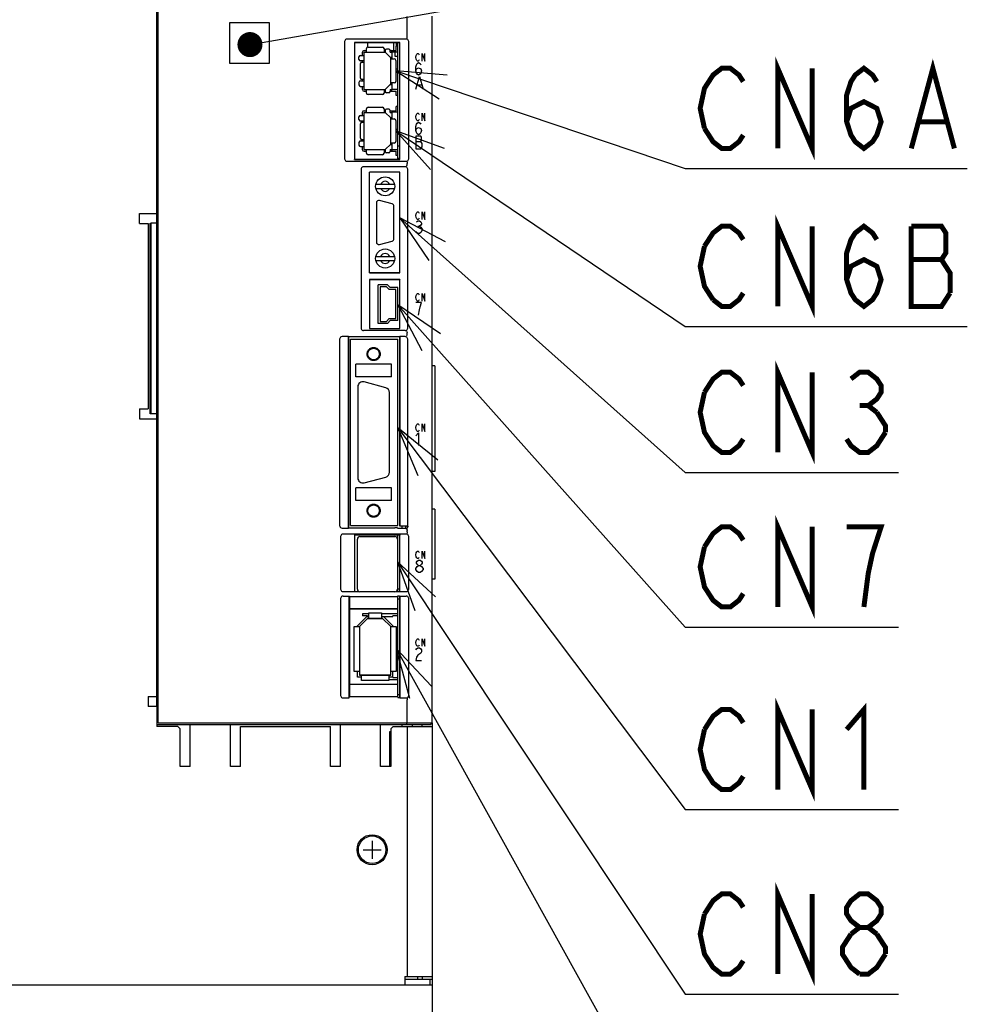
# Model space of a CAD drawing. Extents: x 147 to 2026, y 157 to 1386.
# Tile 14 of 30: x 1217 to 1406, y 798 to 995. Entities that reach past the tile are written whole.
import ezdxf

# ---------------------------------------------------------------- set-up
doc = ezdxf.new("R2010")
doc.units = 0
doc.header["$LTSCALE"] = 115.5
doc.linetypes.add('HIDDEN', pattern=[0.2, 0.1, -0.1])
doc.layers.get('0').update_dxf_attribs({"linetype": 'CONTINUOUS'})
for name, color, linetype in [('ALL_AXIS', 7, 'CONTINUOUS'), ('ALL_CURVE', 7, 'CONTINUOUS'), ('ALL_FEATURES', 7, 'CONTINUOUS'), ('ALL_NOTE', 7, 'CONTINUOUS'), ('DEFAULT_2', 8, 'HIDDEN')]:
    doc.layers.add(name, color=color, linetype=linetype)

msp = doc.modelspace()

# ---------------------------------------------------------------- linework, layer by layer
at = {"color": 7, "linetype": 'CONTINUOUS'}
for p, q in [((1286.05, 990.1), (1286.05, 989.145)), ((1291.35, 988.5), (1291.35, 990.1)), ((1291.85, 989.35), (1291.85, 990.1)), ((1286.35, 876.05), (1285.08, 876.05)), ((1292.1, 876.05), (1288.85, 876.05)), ((1292.1, 875.65), (1291.1, 875.65)), ((1290.3, 862.95), (1292.1, 862.95)), ((1291.1, 863.35), (1292.1, 863.35)), ((1296.1, 803.2), (1296.1, 803.7))]:
    msp.add_line(p, q, dxfattribs=at)
at = {"color": 2, "linetype": 'CONTINUOUS'}
msp.add_line((1294, 853.6), (1294, 803.7), dxfattribs=at)
at = {"layer": 'ALL_AXIS', "color": 7, "linetype": 'CONTINUOUS'}
for p, q in [((1244.3, 854.3), (1244.3, 1016)), ((1244, 857.6), (1244, 1003)), ((1299, 854.3), (1299, 995.388)), ((1292.1, 989.35), (1291.8, 989.35)), ((1292.1, 966.8), (1292.1, 990.1)), ((1292.1, 979.54), (1291.8, 979.54)), ((1292.1, 977.35), (1291.8, 977.35)), ((1292.1, 969.5), (1292.5, 969.5)), ((1292.1, 967.54), (1291.8, 967.54)), ((1292.1, 967), (1292.5, 967)), ((1287.85, 958.1), (1287.85, 950.3)), ((1290.979, 957.913), (1288.479, 958.583)), ((1291.35, 950.97), (1291.35, 957.43)), ((1288.479, 949.817), (1290.979, 950.487)), ((1289.709, 921.214), (1285.409, 922.366)), ((1284.15, 921.4), (1284.15, 903.2)), ((1290.45, 904.352), (1290.45, 920.248)), ((1285.409, 902.234), (1289.709, 903.386)), ((1293.7, 893.1), (1293.7, 893.544)), ((1284.05, 881), (1284.05, 891)), ((1284.55, 891.5), (1291.55, 891.5)), ((1292.05, 891), (1292.05, 881)), ((1292.1, 890.905), (1292.05, 890.905)), ((1292.1, 880.55), (1292.1, 891.8)), ((1291.55, 880.5), (1284.55, 880.5)), ((1292.1, 881.095), (1292.05, 881.095)), ((1292.1, 881.05), (1292.5, 881.05)), ((1292.1, 860), (1292.1, 879.602)), ((1292.1, 879.05), (1292.5, 879.05)), ((1292.1, 860), (1292.5, 860)), ((1294, 854.3), (1294, 858.918)), ((1244, 854), (1298.7, 854)), ((1244.3, 854.3), (1299, 854.3)), ((1293.942, 854), (1293.942, 854.3)), ((1298.7, 854.3), (1298.7, 854))]:
    msp.add_line(p, q, dxfattribs=at)
for radius in [3, 2.75]:
    msp.add_circle((1287, 829), radius, dxfattribs=at)
for centre, radius, start, end in [((1288.35, 958.1), 0.5, 75, 180), ((1290.85, 957.43), 0.5, 0, 75), ((1288.35, 950.3), 0.5, 180, 285), ((1290.85, 950.97), 0.5, 285, 360), ((1285.15, 921.4), 1, 75, 180), ((1289.45, 920.248), 1, 0, 75), ((1289.45, 904.352), 1, 285, 360), ((1285.15, 903.2), 1, 180, 285), ((1284.55, 891), 0.5, 90, 180), ((1291.55, 891), 0.5, 0, 90), ((1284.55, 881), 0.5, 180, 270), ((1291.55, 881), 0.5, 270, 360)]:
    msp.add_arc(centre, radius, start, end, dxfattribs=at)
at = {"layer": 'ALL_CURVE', "color": 4, "linetype": 'CONTINUOUS'}
for p, q in [((1295.705, 987.15), (1295.775, 987.525)), ((1295.775, 986.775), (1295.705, 987.15)), ((1295.775, 987.525), (1295.914, 987.775)), ((1295.914, 986.525), (1295.775, 986.775)), ((1295.914, 987.775), (1296.053, 987.9)), ((1296.053, 986.4), (1295.914, 986.525)), ((1296.053, 987.9), (1296.193, 987.9)), ((1296.193, 987.9), (1296.332, 987.775)), ((1296.332, 986.525), (1296.193, 986.4)), ((1296.332, 987.775), (1296.402, 987.65)), ((1296.402, 986.65), (1296.332, 986.525)), ((1296.959, 986.4), (1296.959, 987.9)), ((1296.959, 987.9), (1297.516, 986.4)), ((1297.516, 986.4), (1297.516, 987.9)), ((1295.705, 985.267), (1295.85, 985.683)), ((1295.705, 984.433), (1295.705, 985.267)), ((1295.705, 984.433), (1295.85, 984.85)), ((1295.85, 985.683), (1295.995, 985.892)), ((1295.85, 984.85), (1296.286, 985.058)), ((1295.995, 985.892), (1296.286, 986.1)), ((1296.193, 986.4), (1296.053, 986.4)), ((1296.286, 986.1), (1296.576, 985.892)), ((1296.286, 985.058), (1296.721, 984.85)), ((1296.576, 985.892), (1296.721, 985.683)), ((1296.721, 984.85), (1296.866, 984.433)), ((1295.85, 984.017), (1295.705, 984.433)), ((1295.705, 980.8), (1296.431, 983.3)), ((1295.995, 983.808), (1295.85, 984.017)), ((1296.286, 983.6), (1295.995, 983.808)), ((1296.576, 983.808), (1296.286, 983.6)), ((1296.431, 983.3), (1297.156, 980.8)), ((1296.721, 984.017), (1296.576, 983.808)), ((1296.866, 984.433), (1296.721, 984.017)), ((1295.995, 981.633), (1296.866, 981.633)), ((1295.705, 975.25), (1295.775, 975.625)), ((1295.775, 974.875), (1295.705, 975.25)), ((1295.775, 975.625), (1295.914, 975.875)), ((1295.914, 974.625), (1295.775, 974.875)), ((1295.914, 975.875), (1296.053, 976)), ((1296.053, 976), (1296.193, 976)), ((1296.193, 976), (1296.332, 975.875)), ((1296.332, 975.875), (1296.402, 975.75)), ((1296.402, 974.75), (1296.332, 974.625)), ((1296.959, 974.5), (1296.959, 976)), ((1296.959, 976), (1297.516, 974.5)), ((1297.516, 974.5), (1297.516, 976)), ((1295.705, 973.367), (1295.85, 973.783)), ((1295.705, 972.533), (1295.705, 973.367)), ((1295.705, 972.533), (1295.85, 972.95)), ((1295.85, 973.783), (1295.995, 973.992)), ((1295.85, 972.95), (1296.286, 973.158)), ((1296.053, 974.5), (1295.914, 974.625)), ((1295.995, 973.992), (1296.286, 974.2)), ((1296.193, 974.5), (1296.053, 974.5)), ((1296.332, 974.625), (1296.193, 974.5)), ((1296.286, 974.2), (1296.576, 973.992)), ((1296.286, 973.158), (1296.721, 972.95)), ((1296.576, 973.992), (1296.721, 973.783)), ((1296.721, 972.95), (1296.866, 972.533)), ((1295.85, 972.117), (1295.705, 972.533)), ((1295.705, 971.4), (1295.705, 968.9)), ((1296.721, 971.4), (1295.705, 971.4)), ((1295.995, 971.908), (1295.85, 972.117)), ((1296.286, 971.7), (1295.995, 971.908)), ((1296.576, 971.908), (1296.286, 971.7)), ((1296.721, 972.117), (1296.576, 971.908)), ((1296.866, 972.533), (1296.721, 972.117)), ((1296.866, 971.192), (1296.721, 971.4)), ((1296.866, 970.567), (1296.866, 971.192)), ((1295.705, 970.358), (1296.721, 970.358)), ((1295.705, 968.9), (1296.721, 968.9)), ((1296.721, 970.358), (1296.866, 970.567)), ((1297.011, 969.942), (1296.721, 970.358)), ((1296.721, 968.9), (1297.011, 969.317)), ((1297.011, 969.317), (1297.011, 969.942)), ((1295.705, 955.55), (1295.775, 955.925)), ((1295.775, 955.175), (1295.705, 955.55)), ((1295.775, 955.925), (1295.914, 956.175)), ((1295.914, 954.925), (1295.775, 955.175)), ((1295.914, 956.175), (1296.053, 956.3)), ((1296.053, 956.3), (1296.193, 956.3)), ((1296.193, 956.3), (1296.332, 956.175)), ((1296.332, 956.175), (1296.402, 956.05)), ((1296.402, 955.05), (1296.332, 954.925)), ((1296.959, 954.8), (1296.959, 956.3)), ((1296.959, 956.3), (1297.516, 954.8)), ((1297.516, 954.8), (1297.516, 956.3)), ((1295.85, 954.292), (1296.14, 954.5)), ((1296.053, 954.8), (1295.914, 954.925)), ((1296.193, 954.8), (1296.053, 954.8)), ((1296.14, 954.5), (1296.431, 954.5)), ((1296.14, 953.458), (1296.431, 953.458)), ((1296.332, 954.925), (1296.193, 954.8)), ((1296.431, 954.5), (1296.721, 954.292)), ((1296.721, 953.667), (1296.431, 953.458)), ((1296.431, 953.458), (1296.721, 953.25)), ((1296.721, 954.292), (1296.866, 954.083)), ((1296.866, 953.875), (1296.721, 953.667)), ((1296.721, 953.25), (1297.011, 952.833)), ((1296.866, 954.083), (1296.866, 953.875)), ((1295.85, 952.208), (1295.705, 952.417)), ((1296.14, 952), (1295.85, 952.208)), ((1296.431, 952), (1296.14, 952)), ((1296.721, 952.208), (1296.431, 952)), ((1297.011, 952.625), (1296.721, 952.208)), ((1297.011, 952.833), (1297.011, 952.625)), ((1295.705, 939.25), (1295.775, 939.625)), ((1295.775, 939.625), (1295.914, 939.875)), ((1295.914, 939.875), (1296.053, 940)), ((1296.053, 940), (1296.193, 940)), ((1296.193, 940), (1296.332, 939.875)), ((1296.332, 939.875), (1296.402, 939.75)), ((1296.959, 938.5), (1296.959, 940)), ((1296.959, 940), (1297.516, 938.5)), ((1297.516, 938.5), (1297.516, 940)), ((1295.775, 938.875), (1295.705, 939.25)), ((1296.866, 938.2), (1295.705, 938.2)), ((1295.914, 938.625), (1295.775, 938.875)), ((1296.053, 938.5), (1295.914, 938.625)), ((1296.193, 938.5), (1296.053, 938.5)), ((1296.332, 938.625), (1296.193, 938.5)), ((1296.402, 938.75), (1296.332, 938.625)), ((1296.431, 936.742), (1296.576, 937.367)), ((1296.576, 937.367), (1296.866, 938.2)), ((1296.286, 935.7), (1296.431, 936.742)), ((1295.775, 913.625), (1295.914, 913.875)), ((1295.914, 913.875), (1296.053, 914)), ((1296.053, 914), (1296.193, 914)), ((1296.193, 914), (1296.332, 913.875)), ((1296.332, 913.875), (1296.402, 913.75)), ((1296.959, 912.5), (1296.959, 914)), ((1296.959, 914), (1297.516, 912.5)), ((1297.516, 912.5), (1297.516, 914)), ((1295.705, 913.25), (1295.775, 913.625)), ((1295.775, 912.875), (1295.705, 913.25)), ((1295.705, 911.575), (1296.286, 912.2)), ((1295.914, 912.625), (1295.775, 912.875)), ((1296.053, 912.5), (1295.914, 912.625)), ((1296.193, 912.5), (1296.053, 912.5)), ((1296.332, 912.625), (1296.193, 912.5)), ((1296.286, 912.2), (1296.286, 909.7)), ((1296.402, 912.75), (1296.332, 912.625)), ((1295.705, 887.85), (1295.775, 888.225)), ((1295.775, 888.225), (1295.914, 888.475)), ((1295.914, 888.475), (1296.053, 888.6)), ((1296.053, 888.6), (1296.193, 888.6)), ((1296.193, 888.6), (1296.332, 888.475)), ((1296.332, 888.475), (1296.402, 888.35)), ((1296.959, 887.1), (1296.959, 888.6)), ((1296.959, 888.6), (1297.516, 887.1)), ((1297.516, 887.1), (1297.516, 888.6)), ((1295.775, 887.475), (1295.705, 887.85)), ((1295.914, 887.225), (1295.775, 887.475)), ((1295.85, 886.383), (1295.995, 886.592)), ((1295.85, 886.175), (1295.85, 886.383)), ((1296.053, 887.1), (1295.914, 887.225)), ((1295.995, 886.592), (1296.286, 886.8)), ((1296.193, 887.1), (1296.053, 887.1)), ((1296.332, 887.225), (1296.193, 887.1)), ((1296.286, 886.8), (1296.576, 886.8)), ((1296.402, 887.35), (1296.332, 887.225)), ((1296.576, 886.8), (1296.866, 886.592)), ((1296.866, 886.592), (1297.011, 886.383)), ((1297.011, 886.383), (1297.011, 886.175)), ((1295.705, 885.133), (1295.995, 885.55)), ((1295.705, 884.925), (1295.705, 885.133)), ((1295.995, 884.508), (1295.705, 884.925)), ((1295.995, 885.967), (1295.85, 886.175)), ((1296.286, 885.758), (1295.995, 885.967)), ((1295.995, 885.55), (1296.286, 885.758)), ((1296.286, 884.3), (1295.995, 884.508)), ((1296.286, 885.758), (1296.576, 885.758)), ((1296.576, 884.3), (1296.286, 884.3)), ((1296.866, 885.967), (1296.576, 885.758)), ((1296.576, 885.758), (1296.866, 885.55)), ((1296.866, 884.508), (1296.576, 884.3)), ((1297.011, 886.175), (1296.866, 885.967)), ((1296.866, 885.55), (1297.156, 885.133)), ((1297.156, 884.925), (1296.866, 884.508)), ((1297.156, 885.133), (1297.156, 884.925)), ((1295.705, 870.35), (1295.775, 870.725)), ((1295.775, 870.725), (1295.914, 870.975)), ((1295.914, 870.975), (1296.053, 871.1)), ((1296.053, 871.1), (1296.193, 871.1)), ((1296.193, 871.1), (1296.332, 870.975)), ((1296.332, 870.975), (1296.402, 870.85)), ((1296.959, 869.6), (1296.959, 871.1)), ((1296.959, 871.1), (1297.516, 869.6)), ((1297.516, 869.6), (1297.516, 871.1)), ((1295.775, 869.975), (1295.705, 870.35)), ((1295.705, 868.883), (1295.85, 869.092)), ((1295.914, 869.725), (1295.775, 869.975)), ((1295.85, 869.092), (1296.14, 869.3)), ((1296.053, 869.6), (1295.914, 869.725)), ((1296.193, 869.6), (1296.053, 869.6)), ((1296.14, 869.3), (1296.431, 869.3)), ((1296.332, 869.725), (1296.193, 869.6)), ((1296.402, 869.85), (1296.332, 869.725)), ((1296.431, 869.3), (1296.721, 869.092)), ((1296.721, 869.092), (1296.866, 868.883)), ((1296.866, 868.883), (1296.866, 868.467)), ((1295.85, 867.425), (1295.705, 866.8)), ((1295.705, 866.8), (1296.866, 866.8)), ((1296.14, 867.842), (1295.85, 867.425)), ((1296.721, 868.258), (1296.14, 867.842)), ((1296.866, 868.467), (1296.721, 868.258))]:
    msp.add_line(p, q, dxfattribs=at)
at = {"layer": 'ALL_CURVE', "color": 40, "linetype": 'CONTINUOUS'}
for p, q in [((1284.5, 873.55), (1286.1, 875.15)), ((1286.1, 875.15), (1289.1, 875.15)), ((1289.1, 875.15), (1290.7, 873.55)), ((1284.5, 873.55), (1284.5, 863.85)), ((1290.7, 863.85), (1290.7, 873.55)), ((1290.7, 863.85), (1284.5, 863.85)), ((1287, 830.8), (1287, 827.2)), ((1285.2, 829), (1288.8, 829))]:
    msp.add_line(p, q, dxfattribs=at)
at = {"layer": 'ALL_FEATURES', "color": 7, "linetype": 'CONTINUOUS'}
for p, q in [((1294, 991.25), (1294, 995.318)), ((1258.5, 994), (1258.5, 986)), ((1266.5, 994), (1258.5, 994)), ((1266.5, 986), (1266.5, 994)), ((1293.81, 990.8), (1281.99, 990.8)), ((1281.5, 990.31), (1281.5, 966.89)), ((1283.465, 990.135), (1283.465, 966.765)), ((1283.465, 990.135), (1292.535, 990.135)), ((1283.465, 990.135), (1283.5, 990.1)), ((1283.5, 990.1), (1283.5, 966.8)), ((1292.5, 990.1), (1283.5, 990.1)), ((1285.4, 988.5), (1285.88, 988.5)), ((1285.88, 988.15), (1285.88, 988.88)), ((1286.18, 989.18), (1289.08, 989.18)), ((1289.38, 988.88), (1289.38, 988.15)), ((1289.38, 988.5), (1289.6, 988.5)), ((1289.6, 988.495), (1289.6, 988.15)), ((1290.3, 988.795), (1289.9, 988.795)), ((1290.6, 988.5), (1291.8, 988.5)), ((1290.6, 988.15), (1290.6, 988.495)), ((1291.8, 988.5), (1291.8, 989.35)), ((1292.535, 990.135), (1292.5, 990.1)), ((1292.5, 966.8), (1292.5, 990.1)), ((1292.535, 966.765), (1292.535, 990.135)), ((1294.3, 966.89), (1294.3, 990.31)), ((1284.37, 986.74), (1284.37, 987.245)), ((1284.67, 987.545), (1285.4, 987.545)), ((1285.08, 987.545), (1285.08, 988.18)), ((1285.4, 980.74), (1285.4, 988.15)), ((1285.4, 988.15), (1289.6, 988.15)), ((1289.6, 988.15), (1290.7, 987.05)), ((1290.6, 988.15), (1291.02, 988.15)), ((1290.6, 987.15), (1291.02, 987.15)), ((1290.7, 981.84), (1290.7, 987.05)), ((1290.7, 986.845), (1291.43, 986.845)), ((1291.02, 986.845), (1291.02, 988.18)), ((1292.1, 988.18), (1291.02, 988.18)), ((1291.62, 987.3), (1291.62, 988.18)), ((1292.1, 987.3), (1291.62, 987.3)), ((1291.73, 986.545), (1291.73, 982.345)), ((1258.5, 986), (1266.5, 986)), ((1284.669, 982.995), (1284.669, 985.895)), ((1285.4, 986.44), (1284.67, 986.44)), ((1284.969, 986.195), (1285.4, 986.195)), ((1285.08, 986.195), (1285.08, 986.44)), ((1292.1, 984.765), (1291.73, 984.765)), ((1285.4, 982.695), (1284.969, 982.695)), ((1285.08, 982.45), (1285.08, 982.695)), ((1292.1, 984.125), (1291.73, 984.125)), ((1284.37, 982.15), (1284.37, 981.645)), ((1284.67, 982.45), (1285.4, 982.45)), ((1284.67, 981.345), (1285.4, 981.345)), ((1285.08, 980.71), (1285.08, 981.345)), ((1285.4, 980.74), (1289.6, 980.74)), ((1285.88, 980.01), (1285.88, 980.74)), ((1289.38, 980.74), (1289.38, 980.01)), ((1289.6, 980.74), (1290.7, 981.84)), ((1289.6, 980.74), (1289.6, 980.395)), ((1290.6, 981.74), (1291.02, 981.74)), ((1290.6, 980.74), (1290.6, 980.395)), ((1290.6, 980.74), (1291.02, 980.74)), ((1291.43, 982.045), (1290.7, 982.045)), ((1291.02, 980.71), (1291.02, 982.045)), ((1292.1, 980.71), (1291.02, 980.71)), ((1285.4, 980.39), (1285.88, 980.39)), ((1289.08, 979.71), (1286.18, 979.71)), ((1289.38, 980.39), (1289.6, 980.39)), ((1290.3, 980.095), (1289.9, 980.095)), ((1290.6, 980.39), (1291.8, 980.39)), ((1291.8, 979.54), (1291.8, 980.39)), ((1285.88, 976.15), (1285.88, 976.88)), ((1286.18, 977.18), (1289.08, 977.18)), ((1289.38, 976.88), (1289.38, 976.15)), ((1290.3, 976.795), (1289.9, 976.795)), ((1291.8, 976.5), (1291.8, 977.35)), ((1284.37, 974.74), (1284.37, 975.245)), ((1284.67, 975.545), (1285.4, 975.545)), ((1285.08, 975.545), (1285.08, 976.18)), ((1285.4, 976.5), (1285.88, 976.5)), ((1285.4, 968.74), (1285.4, 976.15)), ((1285.4, 976.15), (1289.6, 976.15)), ((1289.38, 976.5), (1289.6, 976.5)), ((1289.6, 976.495), (1289.6, 976.15)), ((1289.6, 976.15), (1290.7, 975.05)), ((1290.6, 976.5), (1291.8, 976.5)), ((1290.6, 976.15), (1290.6, 976.495)), ((1290.6, 976.15), (1291.02, 976.15)), ((1290.6, 975.15), (1291.02, 975.15)), ((1290.7, 969.84), (1290.7, 975.05)), ((1290.7, 974.845), (1291.43, 974.845)), ((1291.02, 974.845), (1291.02, 976.18)), ((1292.1, 976.18), (1291.02, 976.18)), ((1284.669, 970.995), (1284.669, 973.895)), ((1285.4, 974.44), (1284.67, 974.44)), ((1284.969, 974.195), (1285.4, 974.195)), ((1285.08, 974.195), (1285.08, 974.44)), ((1291.73, 974.545), (1291.73, 970.345)), ((1292.1, 972.765), (1291.73, 972.765)), ((1292.1, 972.125), (1291.73, 972.125)), ((1284.37, 970.15), (1284.37, 969.645)), ((1284.67, 970.45), (1285.4, 970.45)), ((1284.67, 969.345), (1285.4, 969.345)), ((1285.4, 970.695), (1284.969, 970.695)), ((1285.08, 970.45), (1285.08, 970.695)), ((1285.08, 968.71), (1285.08, 969.345)), ((1289.6, 968.74), (1290.7, 969.84)), ((1290.6, 969.74), (1291.02, 969.74)), ((1291.43, 970.045), (1290.7, 970.045)), ((1291.02, 968.71), (1291.02, 970.045)), ((1285.4, 968.74), (1289.6, 968.74)), ((1285.4, 968.39), (1285.88, 968.39)), ((1285.88, 968.01), (1285.88, 968.74)), ((1289.08, 967.71), (1286.18, 967.71)), ((1289.38, 968.74), (1289.38, 968.01)), ((1289.38, 968.39), (1289.6, 968.39)), ((1289.6, 968.74), (1289.6, 968.395)), ((1290.3, 968.095), (1289.9, 968.095)), ((1290.6, 968.74), (1290.6, 968.395)), ((1290.6, 968.74), (1291.02, 968.74)), ((1290.6, 968.39), (1291.8, 968.39)), ((1292.1, 968.71), (1291.02, 968.71)), ((1291.8, 967.54), (1291.8, 968.39)), ((1281.99, 966.4), (1293.81, 966.4)), ((1283.465, 966.765), (1283.5, 966.8)), ((1283.465, 966.765), (1292.535, 966.765)), ((1283.5, 966.8), (1292.5, 966.8)), ((1293.6, 965.3), (1285.3, 965.3)), ((1292.535, 966.765), (1292.5, 966.8)), ((1294, 965.783), (1294, 965.95)), ((1284.8, 964.8), (1284.8, 933.1)), ((1286.465, 944.165), (1286.465, 964.235)), ((1292.535, 964.235), (1286.465, 964.235)), ((1286.465, 964.235), (1286.5, 964.2)), ((1286.5, 944.2), (1286.5, 964.2)), ((1292.5, 964.2), (1286.5, 964.2)), ((1292.535, 964.235), (1292.5, 964.2)), ((1292.5, 944.2), (1292.5, 964.2)), ((1292.535, 944.165), (1292.535, 964.235)), ((1294.1, 933.1), (1294.1, 964.8)), ((1291.457, 961.8), (1287.743, 961.8)), ((1287.743, 961), (1291.457, 961)), ((1242.7, 954.031), (1242.9, 954.035)), ((1242.7, 915.969), (1242.7, 954.031)), ((1242.9, 915.965), (1242.9, 954.035)), ((1244, 954.035), (1242.9, 954.035)), ((1287.743, 947.4), (1291.457, 947.4)), ((1287.743, 946.6), (1291.457, 946.6)), ((1286.465, 944.165), (1286.5, 944.2)), ((1286.465, 944.165), (1292.535, 944.165)), ((1286.5, 944.2), (1292.5, 944.2)), ((1292.535, 944.165), (1292.5, 944.2)), ((1292.535, 942.785), (1286.465, 942.785)), ((1286.465, 942.785), (1286.465, 933.015)), ((1286.465, 942.785), (1286.5, 942.75)), ((1292.5, 942.75), (1286.5, 942.75)), ((1286.5, 942.75), (1286.5, 933.05)), ((1290.077, 941.75), (1288.2, 941.75)), ((1288.2, 934.05), (1288.2, 941.75)), ((1289.9, 941.35), (1288.6, 941.35)), ((1288.6, 941.35), (1288.6, 934.45)), ((1290.4, 940.8), (1289.9, 941.35)), ((1290.077, 941.75), (1290.577, 941.2)), ((1292.535, 942.785), (1292.5, 942.75)), ((1292.5, 933.05), (1292.5, 942.75)), ((1292.535, 933.015), (1292.535, 942.785)), ((1291.7, 940.8), (1290.4, 940.8)), ((1292.1, 941.2), (1290.577, 941.2)), ((1291.7, 935), (1291.7, 940.8)), ((1292.1, 934.6), (1292.1, 941.2)), ((1290.077, 934.05), (1288.2, 934.05)), ((1288.6, 934.45), (1289.9, 934.45)), ((1289.9, 934.45), (1290.4, 935)), ((1290.577, 934.6), (1290.077, 934.05)), ((1290.4, 935), (1291.7, 935)), ((1292.1, 934.6), (1290.577, 934.6)), ((1293.6, 932.6), (1285.3, 932.6)), ((1286.465, 933.015), (1286.5, 933.05)), ((1286.465, 933.015), (1292.535, 933.015)), ((1286.5, 933.05), (1292.5, 933.05)), ((1292.535, 933.015), (1292.5, 933.05)), ((1294, 931.883), (1294, 932.117)), ((1280.5, 930.9), (1280.5, 893.7)), ((1282.265, 931.4), (1281, 931.4)), ((1282.265, 893.2), (1282.265, 931.4)), ((1282.265, 931.4), (1282.3, 931.36)), ((1292.5, 931.36), (1282.3, 931.36)), ((1282.3, 931.36), (1282.3, 893.24)), ((1282.7, 930.9), (1292.1, 930.9)), ((1282.7, 893.7), (1282.7, 930.9)), ((1292.1, 893.7), (1292.1, 930.9)), ((1292.5, 931.36), (1292.535, 931.4)), ((1292.5, 931.36), (1292.5, 893.561)), ((1293.6, 931.4), (1292.535, 931.4)), ((1292.535, 893.544), (1292.535, 931.4)), ((1294.1, 893.544), (1294.1, 930.9)), ((1290.85, 925.9), (1283.75, 925.9)), ((1283.75, 923.4), (1283.75, 925.9)), ((1290.85, 923.4), (1290.85, 925.9)), ((1299.5, 925.6), (1299, 925.6)), ((1299.5, 925.6), (1299.5, 904.5)), ((1290.85, 923.4), (1283.75, 923.4)), ((1242.9, 915.965), (1242.7, 915.969)), ((1244, 915.965), (1242.9, 915.965)), ((1299.5, 904.5), (1299, 904.5)), ((1290.85, 901.2), (1283.75, 901.2)), ((1283.75, 898.7), (1283.75, 901.2)), ((1290.85, 898.7), (1290.85, 901.2)), ((1290.85, 898.7), (1283.75, 898.7)), ((1299.5, 897), (1299, 897)), ((1299.5, 897), (1299.5, 883)), ((1281, 893.2), (1282.265, 893.2)), ((1282.265, 893.2), (1282.3, 893.24)), ((1282.3, 893.24), (1291.539, 893.24)), ((1282.7, 893.7), (1292.1, 893.7)), ((1292.048, 893.22), (1291.539, 893.24)), ((1292.048, 893.22), (1292.1, 893.1)), ((1293.7, 893.1), (1292.1, 893.1)), ((1292.5, 893.561), (1292.535, 893.544)), ((1294.1, 893.544), (1292.535, 893.544)), ((1293, 893.1), (1293, 893.544)), ((1294, 893.544), (1294, 893.205)), ((1294, 892.466), (1294, 892.717)), ((1294.1, 893.544), (1294.2, 893.5)), ((1294.2, 893.5), (1294.2, 893.6)), ((1280.7, 891.504), (1280.7, 881.031)), ((1293.804, 892), (1281.196, 892)), ((1292.517, 891.817), (1283.483, 891.817)), ((1283.483, 891.817), (1283.483, 880.533)), ((1283.483, 891.817), (1283.5, 891.8)), ((1292.5, 891.8), (1283.5, 891.8)), ((1283.5, 891.8), (1283.5, 880.55)), ((1292.517, 891.817), (1292.5, 891.8)), ((1292.5, 880.55), (1292.5, 891.8)), ((1292.517, 880.533), (1292.517, 891.817)), ((1294.3, 881.031), (1294.3, 891.504)), ((1292.1, 889.735), (1292.05, 889.735)), ((1292.1, 886.32), (1292.05, 886.32)), ((1292.1, 885.68), (1292.05, 885.68)), ((1299.5, 883), (1299, 883)), ((1281.203, 880.533), (1283.483, 880.533)), ((1283.483, 880.533), (1283.5, 880.55)), ((1283.5, 880.55), (1284.363, 880.55)), ((1291.737, 880.55), (1292.5, 880.55)), ((1292.1, 882.265), (1292.05, 882.265)), ((1292.517, 880.533), (1292.5, 880.55)), ((1292.517, 880.533), (1293.797, 880.533)), ((1280.7, 879.138), (1280.7, 859.797)), ((1281.203, 879.637), (1282.413, 879.637)), ((1282.413, 879.637), (1282.483, 879.567)), ((1282.413, 859.3), (1282.413, 879.637)), ((1282.483, 879.567), (1292.048, 879.567)), ((1282.483, 879.567), (1282.483, 877.067)), ((1292.083, 879.602), (1292.048, 879.567)), ((1292.048, 879.567), (1292.048, 877.067)), ((1292.483, 879.602), (1292.083, 879.602)), ((1292.483, 879.602), (1292.517, 879.637)), ((1292.5, 879.62), (1292.5, 859.367)), ((1292.517, 879.637), (1293.797, 879.637)), ((1292.517, 859.3), (1292.517, 879.637)), ((1294.3, 859.797), (1294.3, 879.138)), ((1282.483, 877.067), (1292.048, 877.067)), ((1282.483, 877.067), (1282.5, 877.05)), ((1292.03, 877.05), (1282.5, 877.05)), ((1282.5, 877.05), (1282.5, 862.05)), ((1292.03, 877.05), (1292.048, 877.067)), ((1284.1, 873.716), (1285.934, 875.55)), ((1286.1, 875.15), (1284.5, 873.55)), ((1285.08, 876.05), (1285.08, 875.65)), ((1286.08, 875.65), (1285.08, 875.65)), ((1285.934, 875.55), (1286.35, 875.55)), ((1286.08, 875.65), (1286.08, 875.55)), ((1289.1, 875.15), (1286.1, 875.15)), ((1286.35, 876.25), (1288.85, 876.25)), ((1286.35, 875.15), (1286.35, 876.25)), ((1288.85, 876.25), (1288.85, 875.15)), ((1288.85, 875.55), (1291.1, 875.55)), ((1290.7, 873.55), (1289.1, 875.15)), ((1289.266, 875.55), (1291.1, 873.716)), ((1291.1, 875.55), (1291.1, 875.65)), ((1283.4, 873.55), (1284.5, 873.55)), ((1283.4, 864.55), (1283.4, 873.55)), ((1284.1, 873.55), (1284.1, 873.716)), ((1284.5, 873.55), (1284.5, 863.85)), ((1290.7, 873.55), (1291.8, 873.55)), ((1290.7, 863.85), (1290.7, 873.55)), ((1291.1, 873.716), (1291.1, 873.55)), ((1291.8, 873.55), (1291.8, 864.55)), ((1284.5, 864.55), (1283.4, 864.55)), ((1284.1, 863.45), (1284.1, 864.55)), ((1284.9, 863.45), (1284.1, 863.45)), ((1284.5, 863.85), (1290.7, 863.85)), ((1284.9, 862.75), (1284.9, 863.85)), ((1290.3, 862.75), (1284.9, 862.75)), ((1290.3, 863.85), (1290.3, 862.75)), ((1291.1, 863.45), (1290.3, 863.45)), ((1291.8, 864.55), (1290.7, 864.55)), ((1291.1, 863.35), (1291.1, 864.55)), ((1282.483, 862.033), (1282.5, 862.05)), ((1282.483, 862.033), (1292.048, 862.033)), ((1282.483, 862.033), (1282.483, 859.567)), ((1282.5, 862.05), (1292.03, 862.05)), ((1292.03, 862.05), (1292.048, 862.033)), ((1292.048, 862.033), (1292.048, 859.567)), ((1281.2, 859.3), (1282.413, 859.3)), ((1282.413, 859.3), (1282.483, 859.567)), ((1282.483, 859.567), (1292.048, 859.567)), ((1292.1, 859.367), (1292.048, 859.567)), ((1292.1, 859.367), (1292.5, 859.367)), ((1292.5, 859.367), (1292.517, 859.3)), ((1292.517, 859.3), (1293.8, 859.3)), ((1293, 853.6), (1293, 854)), ((1295, 854), (1295, 853.6)), ((1297, 853.941), (1298.261, 853.985)), ((1297, 853.6), (1297, 853.941)), ((1290.5, 852.6), (1290.7, 852.6)), ((1290.5, 845.6), (1290.5, 852.6)), ((1290.5, 851.6), (1290.7, 851.6)), ((1293.5, 803.2), (1299, 803.2)), ((1297, 803.7), (1297, 803.2)), ((1298.5, 803.2), (1298.5, 802)), ((1299, 803.2), (1299, 802))]:
    msp.add_line(p, q, dxfattribs=at)
at = {"layer": 'ALL_FEATURES', "color": 3, "linetype": 'CONTINUOUS'}
for p, q in [((1240.6, 954), (1240.6, 956)), ((1240.6, 956), (1244, 956)), ((1240.6, 954), (1242.3, 954)), ((1242.3, 954), (1242.3, 917)), ((1240.6, 917), (1240.6, 915)), ((1240.6, 917), (1242.3, 917)), ((1240.6, 915), (1244, 915)), ((1242.3, 859.6), (1244, 859.6)), ((1242.3, 859.6), (1242.3, 857.6)), ((1244, 857.6), (1242.3, 857.6)), ((1244, 857.6), (1244, 853.6)), ((1248.2, 853.6), (1244, 853.6)), ((1248.7, 853.1), (1248.2, 853.6)), ((1248.7, 845.6), (1248.7, 853.1)), ((1250.7, 845.6), (1250.7, 854)), ((1258.7, 845.6), (1258.7, 854)), ((1260.7, 853.6), (1278.7, 853.6)), ((1260.7, 845.6), (1260.7, 853.6)), ((1278.7, 845.6), (1278.7, 853.6)), ((1280.7, 845.6), (1280.7, 854)), ((1288.7, 845.6), (1288.7, 854)), ((1291.2, 853.6), (1290.7, 853.1)), ((1290.7, 853.1), (1290.7, 845.6)), ((1291.2, 853.6), (1299, 853.6)), ((1299, 854.3), (1299, 803.2)), ((1250.7, 845.6), (1248.7, 845.6)), ((1260.7, 845.6), (1258.7, 845.6)), ((1280.7, 845.6), (1278.7, 845.6)), ((1290.7, 845.6), (1288.7, 845.6)), ((1299, 802), (1039, 802)), ((1293.5, 803.7), (1299, 803.7)), ((1293.5, 803.7), (1293.5, 802)), ((1299, 802), (1299, 646))]:
    msp.add_line(p, q, dxfattribs=at)
at = {"layer": 'ALL_FEATURES', "color": 7, "linetype": 'CONTINUOUS'}
for points in [[(1281.99, 990.8), (1281.836, 990.776), (1281.7, 990.707), (1281.593, 990.6), (1281.524, 990.464), (1281.5, 990.31)], [(1294.3, 990.31), (1294.276, 990.464), (1294.207, 990.6), (1294.1, 990.707), (1293.964, 990.776), (1293.81, 990.8)], [(1293.942, 990.952), (1293.962, 990.989), (1293.98, 991.056), (1293.993, 991.145), (1294, 991.25)], [(1281.5, 966.89), (1281.524, 966.736), (1281.593, 966.6), (1281.7, 966.493), (1281.836, 966.424), (1281.99, 966.4)], [(1293.81, 966.4), (1293.964, 966.424), (1294.1, 966.493), (1294.207, 966.6), (1294.276, 966.736), (1294.3, 966.89)], [(1285.3, 965.3), (1285.145, 965.276), (1285.006, 965.205), (1284.895, 965.094), (1284.824, 964.955), (1284.8, 964.8)], [(1294.1, 964.8), (1294.076, 964.955), (1294.005, 965.094), (1293.894, 965.205), (1293.755, 965.276), (1293.6, 965.3)], [(1293.885, 965.479), (1293.91, 965.501), (1293.94, 965.56), (1293.971, 965.651), (1293.998, 965.761)], [(1293.942, 966.248), (1293.962, 966.212), (1293.98, 966.144), (1293.993, 966.054), (1294, 965.95)], [(1293.998, 965.761), (1293.999, 965.768), (1294, 965.775), (1294, 965.783)], [(1284.8, 933.1), (1284.824, 932.945), (1284.895, 932.806), (1285.006, 932.695), (1285.145, 932.624), (1285.3, 932.6)], [(1293.6, 932.6), (1293.755, 932.624), (1293.894, 932.695), (1294.005, 932.806), (1294.076, 932.945), (1294.1, 933.1)], [(1293.885, 932.421), (1293.91, 932.399), (1293.94, 932.34), (1293.971, 932.249), (1293.998, 932.139)], [(1293.885, 931.579), (1293.91, 931.601), (1293.94, 931.66), (1293.971, 931.751), (1293.998, 931.861)], [(1294, 932.117), (1294, 932.125), (1293.999, 932.132), (1293.998, 932.139)], [(1293.998, 931.861), (1293.999, 931.868), (1294, 931.875), (1294, 931.883)], [(1281, 931.4), (1280.845, 931.376), (1280.706, 931.305), (1280.595, 931.194), (1280.524, 931.055), (1280.5, 930.9)], [(1294.1, 930.9), (1294.076, 931.055), (1294.005, 931.194), (1293.894, 931.305), (1293.755, 931.376), (1293.6, 931.4)], [(1280.5, 893.7), (1280.524, 893.545), (1280.595, 893.406), (1280.706, 893.295), (1280.845, 893.224), (1281, 893.2)], [(1293.7, 893.1), (1293.837, 893.119), (1293.962, 893.174), (1294.068, 893.261), (1294.146, 893.373), (1294.2, 893.5)], [(1293.885, 893.021), (1293.91, 892.999), (1293.94, 892.94), (1293.971, 892.849), (1293.998, 892.739)], [(1294, 892.463), (1293.994, 892.357), (1293.981, 892.265), (1293.963, 892.198), (1293.942, 892.165)], [(1294, 892.717), (1294, 892.725), (1293.999, 892.732), (1293.998, 892.739)], [(1281.196, 892), (1281.041, 891.976), (1280.903, 891.906), (1280.794, 891.797), (1280.724, 891.659), (1280.7, 891.504)], [(1294.3, 891.504), (1294.276, 891.659), (1294.206, 891.797), (1294.097, 891.906), (1293.959, 891.976), (1293.804, 892)], [(1280.7, 881.031), (1280.724, 880.878), (1280.795, 880.739), (1280.906, 880.629), (1281.047, 880.557), (1281.203, 880.533)], [(1293.797, 880.533), (1293.953, 880.557), (1294.094, 880.629), (1294.205, 880.739), (1294.276, 880.878), (1294.3, 881.031)], [(1281.203, 879.637), (1281.047, 879.613), (1280.906, 879.541), (1280.795, 879.431), (1280.724, 879.292), (1280.7, 879.138)], [(1294.3, 879.138), (1294.276, 879.292), (1294.205, 879.431), (1294.094, 879.541), (1293.953, 879.613), (1293.797, 879.637)], [(1280.7, 859.797), (1280.724, 859.643), (1280.795, 859.505), (1280.905, 859.395), (1281.044, 859.325), (1281.2, 859.3)], [(1293.8, 859.3), (1293.956, 859.325), (1294.095, 859.395), (1294.205, 859.505), (1294.276, 859.643), (1294.3, 859.797)], [(1293.942, 859.219), (1293.963, 859.191), (1293.982, 859.125), (1293.995, 859.03), (1294, 858.919)]]:
    msp.add_lwpolyline(points, dxfattribs=at)
for centre, radius in [((1289.6, 961.4), 1.9), ((1289.6, 947), 1.9), ((1287.3, 927.93), 1.154), ((1287.3, 896.67), 1.154)]:
    msp.add_circle(centre, radius, dxfattribs=at)
for centre, radius, start, end in [((1285.4, 988.18), 0.32, 90, 180), ((1286.18, 988.88), 0.3, 90, 180), ((1289.08, 988.88), 0.3, 0, 90), ((1289.9, 988.495), 0.3, 90, 180), ((1290.3, 988.495), 0.3, 0, 90), ((1290.7, 988.18), 0.32, 0, 90), ((1284.67, 987.245), 0.3, 90, 180), ((1284.67, 986.74), 0.3, 180, 270), ((1291.43, 986.545), 0.3, 0, 90), ((1284.969, 985.895), 0.3, 90, 180), ((1284.969, 982.995), 0.3, 180, 270), ((1284.67, 982.15), 0.3, 90, 180), ((1284.67, 981.645), 0.3, 180, 270), ((1285.4, 980.71), 0.32, 180, 270), ((1290.7, 980.71), 0.32, 270, 360), ((1291.43, 982.345), 0.3, 270, 360), ((1286.18, 980.01), 0.3, 180, 270), ((1289.08, 980.01), 0.3, 270, 360), ((1289.9, 980.395), 0.3, 180, 270), ((1290.3, 980.395), 0.3, 270, 360), ((1286.18, 976.88), 0.3, 90, 180), ((1289.08, 976.88), 0.3, 0, 90), ((1289.9, 976.495), 0.3, 90, 180), ((1290.3, 976.495), 0.3, 0, 90), ((1284.67, 975.245), 0.3, 90, 180), ((1284.67, 974.74), 0.3, 180, 270), ((1285.4, 976.18), 0.32, 90, 180), ((1290.7, 976.18), 0.32, 0, 90), ((1291.43, 974.545), 0.3, 0, 90), ((1284.969, 973.895), 0.3, 90, 180), ((1284.969, 970.995), 0.3, 180, 270), ((1284.67, 970.15), 0.3, 90, 180), ((1284.67, 969.645), 0.3, 180, 270), ((1291.43, 970.345), 0.3, 270, 360), ((1285.4, 968.71), 0.32, 180, 270), ((1286.18, 968.01), 0.3, 180, 270), ((1289.08, 968.01), 0.3, 270, 360), ((1289.9, 968.395), 0.3, 180, 270), ((1290.3, 968.395), 0.3, 270, 360), ((1290.7, 968.71), 0.32, 270, 360), ((1289.6, 961.4), 1, 23.57818, 156.42182), ((1289.6, 961.4), 1, 203.57818, 336.42182), ((1289.6, 947), 1, 23.57818, 156.42182), ((1289.6, 947), 1, 203.57818, 336.42182)]:
    msp.add_arc(centre, radius, start, end, dxfattribs=at)
at = {"layer": 'ALL_NOTE', "color": 2, "linetype": 'CONTINUOUS'}
for p, q in [((1265.082, 990.122), (1349.5, 1004.932)), ((1291.73, 984.421), (1349.5, 964.965)), ((1291.73, 972.454), (1349.5, 933.437)), ((1349.5, 964.965), (1350.75, 964.965)), ((1350.75, 964.965), (1405.79, 964.965)), ((1292.535, 955.125), (1349.5, 904.296)), ((1292.1, 937.769), (1349.5, 873.45)), ((1349.5, 933.437), (1350.75, 933.437)), ((1350.75, 933.437), (1405.79, 933.437)), ((1292.1, 913.2), (1349.5, 836.999)), ((1349.5, 904.296), (1350.75, 904.296)), ((1350.75, 904.296), (1392.03, 904.296)), ((1292.05, 886.442), (1349.5, 800.172)), ((1349.5, 873.45), (1350.75, 873.45)), ((1350.75, 873.45), (1392.03, 873.45)), ((1291.8, 869.187), (1349.5, 764.998)), ((1349.5, 836.999), (1350.75, 836.999)), ((1350.75, 836.999), (1392.03, 836.999)), ((1349.5, 800.172), (1350.75, 800.172)), ((1350.75, 800.172), (1392.03, 800.172))]:
    msp.add_line(p, q, dxfattribs=at)
at = {"layer": 'ALL_NOTE', "color": 2, "linetype": 'CONTINUOUS', "const_width": 2.5}
msp.add_lwpolyline([(1261.37, 989.69, 1), (1263.87, 989.69, 1)], format="xyb", close=True, dxfattribs=at)
at = {"layer": 'ALL_NOTE', "color": 2, "linetype": 'CONTINUOUS', "const_width": 1}
for points in [[(1367.95, 968.965), (1367.95, 984.965), (1374.83, 968.965), (1374.83, 984.965)], [(1394.61, 968.965), (1398.91, 984.965), (1403.21, 968.965)], [(1353.33, 972.965), (1352.47, 976.965), (1353.33, 980.965), (1354.19, 982.298), (1355.05, 983.632), (1356.77, 984.965), (1358.49, 984.965), (1360.21, 983.632), (1361.07, 982.298)], [(1381.71, 974.298), (1382.57, 976.965), (1385.15, 978.298), (1387.73, 976.965), (1388.59, 974.298), (1387.73, 971.632), (1386.87, 970.298), (1385.15, 968.965), (1383.43, 970.298), (1382.57, 971.632), (1381.71, 974.298), (1381.71, 979.632), (1382.57, 982.298), (1383.43, 983.632), (1385.15, 984.965), (1386.87, 983.632), (1387.73, 982.298)], [(1396.33, 974.298), (1401.49, 974.298)], [(1361.07, 971.632), (1360.21, 970.298), (1358.49, 968.965), (1356.77, 968.965), (1355.05, 970.298), (1353.33, 972.965)], [(1367.95, 937.437), (1367.95, 953.437), (1374.83, 937.437), (1374.83, 953.437)], [(1353.33, 949.437), (1355.05, 952.104), (1356.77, 953.437), (1358.49, 953.437), (1360.21, 952.104), (1361.07, 950.771)], [(1381.71, 942.771), (1382.57, 945.437), (1385.15, 946.771), (1387.73, 945.437), (1388.59, 942.771), (1387.73, 940.104), (1386.87, 938.771), (1385.15, 937.437), (1383.43, 938.771), (1382.57, 940.104), (1381.71, 942.771), (1381.71, 948.104), (1382.57, 950.771), (1383.43, 952.104), (1385.15, 953.437), (1386.87, 952.104), (1387.73, 950.771)], [(1394.61, 953.437), (1394.61, 937.437), (1400.63, 937.437), (1402.35, 940.104)], [(1402.35, 940.104), (1402.35, 944.104), (1401.49, 945.437), (1400.63, 946.771), (1401.49, 948.104), (1401.49, 952.104), (1400.63, 953.437), (1394.61, 953.437)], [(1355.05, 938.771), (1353.33, 941.437), (1352.47, 945.437), (1353.33, 949.437)], [(1394.61, 946.771), (1400.63, 946.771)], [(1361.07, 940.104), (1360.21, 938.771), (1358.49, 937.437), (1356.77, 937.437), (1355.05, 938.771)], [(1367.95, 908.296), (1367.95, 924.296), (1374.83, 908.296), (1374.83, 924.296)], [(1353.33, 920.296), (1355.05, 922.962), (1356.77, 924.296), (1358.49, 924.296), (1360.21, 922.962), (1361.07, 921.629)], [(1382.57, 922.962), (1384.29, 924.296), (1386.01, 924.296), (1387.73, 922.962), (1388.59, 921.629), (1388.59, 920.296), (1387.73, 918.962), (1386.01, 917.629), (1387.73, 916.296)], [(1361.07, 910.962), (1360.21, 909.629), (1358.49, 908.296), (1356.77, 908.296), (1355.05, 909.629), (1354.19, 910.962), (1353.33, 912.296), (1352.47, 916.296), (1353.33, 920.296)], [(1384.29, 917.629), (1386.01, 917.629)], [(1387.73, 916.296), (1389.45, 913.629), (1389.45, 912.296)], [(1389.45, 912.296), (1387.73, 909.629), (1386.01, 908.296), (1384.29, 908.296), (1382.57, 909.629), (1381.71, 910.962)], [(1367.95, 877.45), (1367.95, 893.45), (1374.83, 877.45), (1374.83, 893.45)], [(1353.33, 889.45), (1355.05, 892.116), (1356.77, 893.45), (1358.49, 893.45), (1360.21, 892.116), (1361.07, 890.783)], [(1385.15, 877.45), (1386.01, 884.117), (1386.87, 888.116), (1387.73, 890.783), (1388.59, 893.45), (1381.71, 893.45)], [(1361.07, 880.117), (1360.21, 878.783), (1358.49, 877.45), (1356.77, 877.45), (1355.05, 878.783), (1354.19, 880.117), (1353.33, 881.45), (1352.47, 885.45), (1353.33, 889.45)], [(1367.95, 840.999), (1367.95, 856.999), (1374.83, 840.999), (1374.83, 856.999)], [(1353.33, 852.999), (1355.05, 855.666), (1356.77, 856.999), (1358.49, 856.999), (1360.21, 855.666), (1361.07, 854.332)], [(1381.71, 852.999), (1385.15, 856.999), (1385.15, 840.999)], [(1361.07, 843.666), (1360.21, 842.332), (1358.49, 840.999), (1356.77, 840.999), (1355.05, 842.332), (1354.19, 843.666), (1353.33, 844.999), (1352.47, 848.999), (1353.33, 852.999)], [(1367.95, 804.172), (1367.95, 820.172), (1374.83, 804.172), (1374.83, 820.172)], [(1353.33, 816.172), (1355.05, 818.839), (1356.77, 820.172), (1358.49, 820.172), (1360.21, 818.839), (1361.07, 817.506)], [(1384.29, 813.506), (1382.57, 814.839), (1381.71, 816.172), (1381.71, 817.506), (1382.57, 818.839), (1384.29, 820.172), (1386.01, 820.172), (1387.73, 818.839), (1388.59, 817.506), (1388.59, 816.172), (1387.73, 814.839), (1386.01, 813.506)], [(1361.07, 806.839), (1360.21, 805.506), (1358.49, 804.172), (1356.77, 804.172), (1355.05, 805.506), (1354.19, 806.839), (1353.33, 808.172), (1352.47, 812.172), (1353.33, 816.172)], [(1382.57, 812.172), (1384.29, 813.506), (1386.01, 813.506), (1387.73, 812.172)], [(1384.29, 804.172), (1382.57, 805.506), (1381.71, 806.839), (1380.85, 808.172), (1380.85, 809.506), (1382.57, 812.172)], [(1387.73, 812.172), (1389.45, 809.506), (1389.45, 808.172)], [(1389.45, 808.172), (1387.73, 805.506), (1386.01, 804.172), (1384.29, 804.172)]]:
    msp.add_lwpolyline(points, dxfattribs=at)
at = {"layer": 'ALL_NOTE', "color": 2, "linetype": 'CONTINUOUS'}
for points in [[(1302.005, 983.599), (1291.73, 984.421), (1300.409, 978.86)], [(1301.416, 968.928), (1291.73, 972.454), (1298.618, 964.785)], [(1301.661, 950.333), (1292.535, 955.125), (1298.332, 946.602)], [(1300.624, 931.973), (1292.1, 937.769), (1296.893, 928.643)], [(1300.114, 906.717), (1292.1, 913.2), (1296.12, 903.709)], [(1299.674, 879.504), (1292.05, 886.442), (1295.512, 876.733)], [(1298.832, 861.65), (1291.8, 869.187), (1294.458, 859.228)]]:
    msp.add_lwpolyline(points, dxfattribs=at)
at = {"layer": 'DEFAULT_2', "color": 8, "linetype": 'HIDDEN'}
for centre in [(1287.3, 927.93), (1287.3, 896.67)]:
    msp.add_circle(centre, 1.3, dxfattribs=at)

doc.saveas('drawing.dxf')
